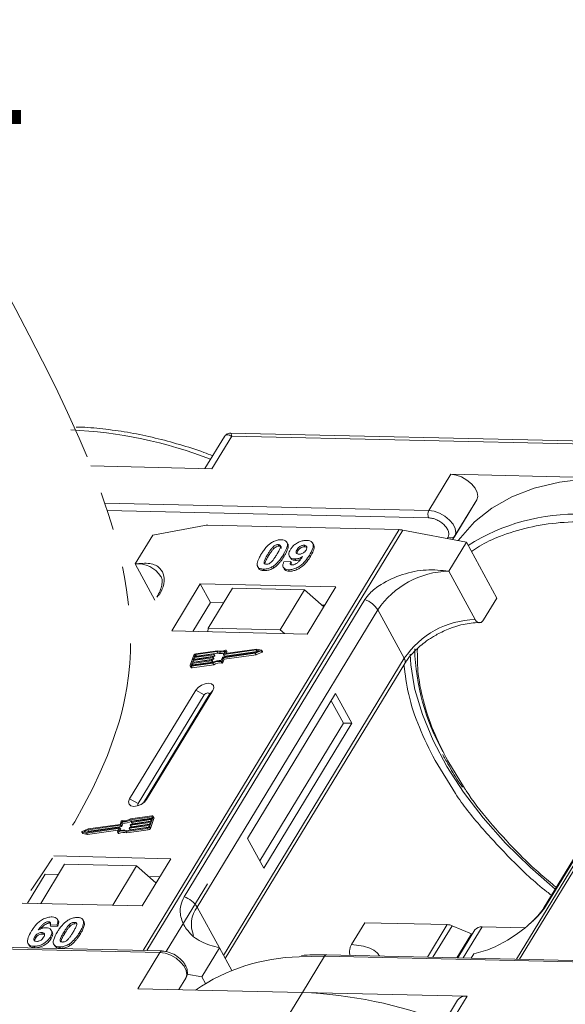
# Model space of a CAD drawing. Header units: millimetres. Extents: x -855 to 619, y 109 to 1142.
# Tile 68 of 74: x 320 to 366, y 920 to 1003. Entities that reach past the tile are written whole.
import ezdxf

# ---------------------------------------------------------------- set-up
doc = ezdxf.new("R2010")
doc.units = ezdxf.units.MM
doc.linetypes.add('PHANTOM2', pattern=[31.75, 15.875, -3.175, 3.175, -3.175, 3.175, -3.175])
doc.styles.get("Standard").update_dxf_attribs({"font": '仿宋_GB2312.ttf', "width": 0.8})

msp = doc.modelspace()

# ---------------------------------------------------------------- linework, layer by layer
at = {"color": 7, "linetype": 'Continuous', "lineweight": 15}
for p, q in [((337.455, 967.841), (335.806, 965.13)), ((336.401, 965.116), (338.081, 967.878)), ((372.521, 967.346), (337.984, 968.138)), ((338.081, 967.878), (372.264, 967.094)), ((326.147, 965.352), (336.401, 965.116)), ((356.64, 964.652), (354.773, 961.583)), ((370.584, 964.332), (356.64, 964.652)), ((354.773, 961.583), (327.315, 962.213)), ((358.833, 962.476), (356.791, 959.118)), ((356.966, 959.407), (358.833, 962.476)), ((327.525, 961.586), (354.758, 960.961)), ((331.376, 959.505), (335.753, 960.311)), ((336.039, 960.332), (352.256, 959.96)), ((331.376, 959.505), (329.882, 957.05)), ((352.256, 959.96), (330.559, 924.303)), ((330.892, 924.295), (352.572, 959.925)), ((352.572, 959.925), (357.953, 958.896)), ((356.403, 959.329), (356.329, 959.206)), ((356.79, 959.118), (356.966, 959.407)), ((362.469, 923.571), (384.166, 959.228)), ((341.543, 958.458), (341.612, 958.332)), ((342.015, 958.692), (342.084, 958.566)), ((342.813, 958.762), (342.744, 958.888)), ((344.269, 958.516), (344.2, 958.642)), ((345, 958.697), (344.931, 958.823)), ((356.459, 956.44), (357.953, 958.896)), ((357.953, 958.896), (360.54, 954.168)), ((383.88, 959.207), (362.2, 923.577)), ((341.121, 957.867), (341.19, 957.741)), ((342.513, 957.706), (342.444, 957.832)), ((342.961, 957.703), (343.03, 957.577)), ((343.615, 958.283), (343.684, 958.156)), ((344.736, 957.676), (344.667, 957.803)), ((329.882, 957.05), (331.564, 953.975)), ((340.326, 956.751), (340.395, 956.625)), ((341.558, 956.849), (341.627, 956.723)), ((342.45, 956.758), (342.519, 956.632)), ((342.485, 957.224), (343.069, 957.263)), ((343.069, 957.263), (343.138, 957.137)), ((343.426, 957.478), (343.495, 957.352)), ((340.751, 956.614), (340.82, 956.488)), ((342.884, 956.565), (342.953, 956.439)), ((358.701, 952.343), (356.459, 956.44)), ((335.413, 955.368), (332.985, 951.378)), ((346.906, 955.104), (335.413, 955.368)), ((335.413, 955.368), (336.275, 953.792)), ((344.478, 951.114), (346.906, 955.104)), ((338.135, 954.994), (336.081, 951.618)), ((344.241, 954.854), (338.135, 954.994)), ((342.187, 951.478), (344.241, 954.854)), ((344.241, 954.854), (345.885, 953.427)), ((349.347, 954.032), (334.034, 928.867)), ((336.275, 953.792), (334.781, 951.337)), ((337.388, 953.766), (336.275, 953.792)), ((345.972, 953.569), (345.714, 953.575)), ((359.42, 952.326), (360.54, 954.168)), ((335.142, 927.989), (350.455, 953.155)), ((352.696, 949.058), (350.455, 953.155)), ((379.855, 953.141), (364.542, 927.975)), ((364.756, 928.162), (380.069, 953.327)), ((332.985, 951.378), (344.478, 951.114)), ((336.081, 951.618), (336.058, 951.307)), ((342.187, 951.478), (336.081, 951.618)), ((342.555, 951.158), (342.187, 951.478)), ((334.868, 949.32), (334.562, 948.469)), ((336.543, 949.356), (334.883, 949.12)), ((334.908, 949.191), (336.568, 949.427)), ((334.959, 949.333), (334.908, 949.191)), ((334.952, 948.994), (336.612, 949.23)), ((335.027, 949.208), (334.959, 949.333)), ((336.806, 949.629), (335.018, 949.375)), ((335.018, 949.375), (335.087, 949.249)), ((336.86, 949.704), (335.043, 949.446)), ((335.087, 949.249), (336.875, 949.503)), ((336.612, 949.23), (336.543, 949.356)), ((336.585, 949.412), (336.572, 949.377)), ((336.641, 949.251), (336.572, 949.377)), ((336.654, 949.295), (336.585, 949.422)), ((336.654, 949.286), (336.585, 949.412)), ((336.641, 949.251), (336.654, 949.286)), ((336.875, 949.503), (336.806, 949.629)), ((337.319, 949.163), (340.078, 949.555)), ((337.362, 949.102), (340.071, 949.487)), ((337.379, 949.39), (337.477, 949.665)), ((337.379, 949.381), (337.448, 949.255)), ((340.155, 949.768), (337.395, 949.376)), ((337.464, 949.25), (337.395, 949.376)), ((337.431, 948.976), (340.14, 949.361)), ((337.464, 949.25), (340.224, 949.642)), ((337.496, 949.474), (337.588, 949.731)), ((337.504, 949.46), (337.496, 949.474)), ((340.199, 949.841), (337.512, 949.46)), ((337.656, 949.623), (337.587, 949.749)), ((337.588, 949.731), (337.657, 949.605)), ((337.61, 949.474), (337.657, 949.605)), ((340.071, 949.487), (340.563, 949.694)), ((340.14, 949.361), (340.071, 949.487)), ((340.078, 949.555), (340.44, 949.707)), ((340.14, 949.361), (340.632, 949.568)), ((340.44, 949.707), (340.155, 949.768)), ((340.224, 949.642), (340.155, 949.768)), ((340.587, 949.759), (340.199, 949.841)), ((340.224, 949.642), (340.264, 949.633)), ((340.563, 949.694), (340.632, 949.568)), ((340.671, 949.623), (340.602, 949.749)), ((334.563, 948.414), (334.632, 948.288)), ((334.704, 948.624), (334.653, 948.482)), ((334.653, 948.482), (334.669, 948.453)), ((334.661, 948.382), (336.477, 948.64)), ((334.73, 948.256), (334.661, 948.382)), ((334.686, 948.453), (336.474, 948.707)), ((336.365, 948.859), (334.704, 948.624)), ((334.773, 948.498), (334.704, 948.624)), ((334.73, 948.695), (336.39, 948.93)), ((334.794, 948.872), (334.73, 948.695)), ((334.73, 948.256), (336.546, 948.514)), ((334.761, 948.463), (334.773, 948.498)), ((334.773, 948.498), (336.434, 948.733)), ((336.454, 949.108), (334.794, 948.872)), ((334.863, 948.746), (334.794, 948.872)), ((334.819, 948.943), (336.479, 949.179)), ((334.883, 949.12), (334.819, 948.943)), ((334.85, 948.712), (334.863, 948.746)), ((334.863, 948.746), (336.523, 948.982)), ((334.952, 948.994), (334.883, 949.12)), ((334.939, 948.96), (334.952, 948.994)), ((336.434, 948.733), (336.365, 948.859)), ((336.407, 948.916), (336.394, 948.88)), ((336.463, 948.754), (336.394, 948.88)), ((336.475, 948.799), (336.406, 948.925)), ((336.407, 948.916), (336.476, 948.79)), ((336.523, 948.982), (336.454, 949.108)), ((336.463, 948.754), (336.476, 948.79)), ((336.546, 948.514), (336.477, 948.64)), ((336.496, 949.164), (336.483, 949.129)), ((336.552, 949.003), (336.483, 949.129)), ((336.565, 949.047), (336.496, 949.173)), ((336.565, 949.038), (336.496, 949.164)), ((336.552, 949.003), (336.565, 949.038)), ((337.186, 948.786), (337.255, 948.66)), ((337.191, 948.868), (337.29, 949.142)), ((337.263, 948.828), (337.362, 949.102)), ((337.332, 948.702), (337.263, 948.828)), ((337.332, 948.702), (337.431, 948.976)), ((337.431, 948.976), (337.362, 949.102)), ((352.696, 949.058), (337.383, 923.892)), ((337.526, 923.631), (352.73, 948.617)), ((335.026, 946.352), (329.423, 937.145)), ((335.746, 945.962), (330.144, 936.755)), ((330.604, 936.828), (336.156, 945.953)), ((330.86, 937.112), (336.462, 946.319)), ((335.026, 946.352), (335.746, 945.962)), ((336.462, 946.319), (336.156, 945.953)), ((346.878, 946.08), (339.408, 933.804)), ((348.257, 943.558), (346.878, 946.08)), ((347.539, 943.575), (346.504, 945.466)), ((340.443, 931.913), (347.539, 943.575)), ((340.788, 931.282), (348.257, 943.558)), ((348.257, 943.558), (347.539, 943.575)), ((355.301, 940.407), (357.029, 937.619)), ((357.801, 938.073), (356.379, 940.382)), ((330.144, 936.755), (329.423, 937.145)), ((330.86, 937.112), (330.671, 936.887)), ((328.714, 935.266), (328.615, 934.992)), ((328.786, 935.226), (328.688, 934.951)), ((328.757, 934.825), (328.855, 935.1)), ((328.855, 935.1), (328.786, 935.226)), ((331.158, 935.151), (329.498, 934.915)), ((331.316, 935.712), (329.5, 935.454)), ((331.291, 935.641), (329.503, 935.387)), ((329.572, 935.261), (329.503, 935.387)), ((329.523, 934.986), (331.184, 935.222)), ((329.571, 935.178), (329.583, 935.213)), ((329.571, 935.169), (329.64, 935.043)), ((329.572, 935.261), (331.285, 935.504)), ((331.247, 935.399), (329.587, 935.163)), ((329.656, 935.037), (329.587, 935.163)), ((329.613, 935.234), (331.273, 935.47)), ((329.656, 935.037), (331.196, 935.256)), ((331.095, 934.974), (331.158, 935.151)), ((331.11, 934.774), (331.415, 935.625)), ((331.179, 934.648), (331.484, 935.499)), ((331.184, 935.222), (331.247, 935.399)), ((331.273, 935.47), (331.324, 935.612)), ((331.317, 935.593), (331.291, 935.641)), ((331.483, 935.554), (331.414, 935.68)), ((331.415, 935.625), (331.484, 935.499)), ((325.375, 934.345), (325.444, 934.219)), ((325.391, 934.335), (325.778, 934.252)), ((325.46, 934.208), (325.391, 934.335)), ((325.906, 934.607), (325.414, 934.4)), ((325.46, 934.208), (325.847, 934.126)), ((325.899, 934.539), (325.537, 934.386)), ((325.537, 934.386), (325.823, 934.326)), ((325.778, 934.252), (328.465, 934.634)), ((325.847, 934.126), (325.778, 934.252)), ((325.782, 934.334), (325.968, 934.413)), ((325.823, 934.326), (328.582, 934.718)), ((325.847, 934.126), (328.436, 934.494)), ((328.658, 934.931), (325.899, 934.539)), ((325.968, 934.413), (325.899, 934.539)), ((328.615, 934.992), (325.906, 934.607)), ((325.968, 934.413), (328.727, 934.804)), ((328.481, 934.619), (328.389, 934.363)), ((328.39, 934.344), (328.459, 934.218)), ((328.512, 934.214), (328.443, 934.34)), ((328.478, 934.61), (328.465, 934.634)), ((328.599, 934.703), (328.5, 934.429)), ((328.667, 934.586), (328.598, 934.712)), ((328.668, 934.577), (328.599, 934.703)), ((328.63, 934.472), (328.668, 934.577)), ((328.727, 934.804), (328.658, 934.931)), ((328.757, 934.825), (328.688, 934.951)), ((329.118, 934.39), (330.934, 934.648)), ((329.187, 934.264), (329.118, 934.39)), ((329.172, 934.465), (330.96, 934.719)), ((329.187, 934.264), (331.003, 934.522)), ((329.392, 934.681), (329.405, 934.717)), ((329.392, 934.672), (329.461, 934.546)), ((331.069, 934.903), (329.409, 934.667)), ((329.478, 934.541), (329.409, 934.667)), ((329.434, 934.738), (331.095, 934.974)), ((329.478, 934.541), (331.018, 934.759)), ((329.481, 934.93), (329.494, 934.965)), ((329.482, 934.92), (329.551, 934.794)), ((329.567, 934.789), (329.498, 934.915)), ((329.567, 934.789), (331.107, 935.008)), ((330.934, 934.648), (331.003, 934.522)), ((331.018, 934.761), (331.069, 934.903)), ((331.179, 934.648), (331.11, 934.774)), ((339.408, 933.804), (340.788, 931.282)), ((332.9, 932.086), (323, 932.314)), ((330.473, 928.097), (332.9, 932.086)), ((323.906, 931.608), (321.889, 928.294)), ((323.906, 931.608), (330.011, 931.468)), ((327.994, 928.154), (330.011, 931.468)), ((330.011, 931.468), (331.656, 930.041)), ((322.27, 930.774), (320.776, 928.319)), ((323.383, 930.749), (322.27, 930.774)), ((331.966, 930.552), (331.043, 930.573)), ((336.014, 929.96), (332.522, 924.221)), ((320.324, 928.33), (330.473, 928.097)), ((335.142, 927.989), (337.038, 924.523)), ((322.544, 926.744), (322.613, 926.617)), ((323.367, 926.832), (323.298, 926.958)), ((324.748, 926.693), (324.817, 926.567)), ((325.428, 926.954), (325.422, 926.965)), ((325.501, 926.835), (325.57, 926.709)), ((323.262, 926.492), (322.678, 926.453)), ((322.678, 926.453), (322.747, 926.327)), ((322.747, 926.327), (323.331, 926.366)), ((322.857, 925.885), (322.788, 926.011)), ((323.262, 926.492), (323.331, 926.366)), ((323.853, 925.867), (323.922, 925.741)), ((324.345, 926.333), (324.276, 926.459)), ((348.224, 924.821), (349.344, 926.663)), ((349.344, 926.663), (356.328, 926.502)), ((356.328, 926.502), (354.654, 923.75)), ((356.747, 926.404), (355.126, 923.739)), ((356.747, 926.404), (358.378, 925.708)), ((358.68, 926.05), (357.244, 923.691)), ((357.69, 923.68), (359.29, 926.31)), ((362.866, 926.228), (359.29, 926.31)), ((321.381, 925.487), (321.45, 925.361)), ((321.979, 925.831), (322.048, 925.705)), ((322.7, 925.445), (322.769, 925.319)), ((325.179, 925.836), (325.248, 925.71)), ((357.151, 923.693), (358.378, 925.708)), ((358.422, 925.627), (358.378, 925.708)), ((317.581, 924.472), (331.99, 924.141)), ((332.173, 924.266), (317.672, 924.599)), ((320.815, 924.895), (320.884, 924.769)), ((321.309, 924.665), (321.378, 924.539)), ((323.003, 924.829), (323.072, 924.703)), ((323.484, 924.615), (323.553, 924.489)), ((324.29, 924.85), (324.359, 924.724)), ((337.038, 924.523), (335.544, 922.068)), ((337.038, 924.523), (338.081, 922.618)), ((331.99, 924.141), (330.123, 921.072)), ((343.774, 923.783), (345.934, 923.821)), ((344.066, 920.752), (345.934, 923.821)), ((345.934, 923.821), (380.117, 923.037)), ((380.299, 923.162), (346.116, 923.946)), ((358.366, 923.665), (358.587, 924.028)), ((334.183, 921.966), (333.591, 920.993)), ((333.591, 920.993), (334.183, 921.966)), ((334.282, 922.309), (335.544, 922.068)), ((335.544, 922.068), (335.844, 921.521)), ((330.123, 921.072), (344.066, 920.752)), ((344.066, 920.752), (342.385, 917.99)), ((358.01, 920.432), (344.066, 920.752)), ((357.196, 920.086), (355.328, 917.016)), ((356.329, 917.67), (358.01, 920.432))]:
    msp.add_line(p, q, dxfattribs=at)
at = {"color": 7, "linetype": 'Continuous', "lineweight": 15, "flags": 128}
for points in [[(358.833, 962.476), (358.922, 962.768), (358.873, 963.113), (358.692, 963.482), (358.393, 963.843), (358.003, 964.165), (357.554, 964.421), (357.087, 964.588), (356.64, 964.652)], [(370.584, 964.332), (368.132, 964.274), (365.833, 963.985), (363.713, 963.469), (361.795, 962.731), (360.1, 961.779), (358.646, 960.623), (357.45, 959.277), (357.27, 959.026)], [(356.966, 959.407), (357.055, 959.699), (357.006, 960.044), (356.824, 960.413), (356.526, 960.774), (356.135, 961.096), (355.687, 961.352), (355.219, 961.519), (354.773, 961.583)], [(336.568, 949.427), (336.573, 949.427), (336.577, 949.427), (336.58, 949.426), (336.583, 949.424), (336.585, 949.422), (336.586, 949.419), (336.586, 949.416), (336.585, 949.412)], [(337.395, 949.376), (337.391, 949.376), (337.387, 949.376), (337.384, 949.377), (337.381, 949.379), (337.379, 949.381), (337.378, 949.384), (337.378, 949.387), (337.379, 949.39)], [(337.512, 949.46), (337.508, 949.46), (337.504, 949.46), (337.501, 949.461), (337.498, 949.463), (337.496, 949.465), (337.495, 949.468), (337.495, 949.471), (337.496, 949.474)], [(337.534, 949.754), (337.546, 949.758), (337.558, 949.76), (337.568, 949.76), (337.577, 949.758), (337.584, 949.754), (337.588, 949.747), (337.59, 949.74), (337.588, 949.731)], [(340.587, 949.759), (340.596, 949.755), (340.602, 949.749), (340.604, 949.74), (340.603, 949.73), (340.597, 949.72), (340.588, 949.71), (340.576, 949.701), (340.563, 949.694)], [(340.632, 949.568), (340.645, 949.575), (340.657, 949.584), (340.666, 949.594), (340.672, 949.604), (340.673, 949.614), (340.671, 949.623)], [(353.494, 946.906), (353.251, 948.499), (353.187, 949.421)], [(334.661, 948.382), (334.635, 948.38), (334.611, 948.383), (334.591, 948.389), (334.575, 948.399), (334.564, 948.413), (334.558, 948.43), (334.557, 948.448), (334.562, 948.469)], [(334.653, 948.482), (334.652, 948.475), (334.652, 948.469), (334.654, 948.463), (334.658, 948.459), (334.663, 948.455), (334.67, 948.453), (334.678, 948.452), (334.686, 948.453)], [(336.39, 948.93), (336.394, 948.931), (336.398, 948.93), (336.402, 948.929), (336.404, 948.927), (336.406, 948.925), (336.407, 948.922), (336.407, 948.919), (336.407, 948.916)], [(336.479, 949.179), (336.484, 949.179), (336.488, 949.178), (336.491, 949.177), (336.494, 949.176), (336.496, 949.173), (336.497, 949.171), (336.497, 949.167), (336.496, 949.164)], [(336.462, 946.319), (336.551, 946.555), (336.516, 946.758), (336.364, 946.896), (336.117, 946.949), (335.814, 946.909), (335.5, 946.781), (335.223, 946.586), (335.026, 946.352)], [(365.473, 929.506), (363.347, 931.357), (361.265, 933.41), (359.383, 935.535), (357.723, 937.709), (356.3, 939.908), (355.131, 942.11), (354.227, 944.291), (353.598, 946.428), (353.494, 946.906)], [(336.156, 945.953), (336.181, 946.02), (336.171, 946.078), (336.128, 946.117), (336.057, 946.132), (335.971, 946.121), (335.881, 946.084), (335.803, 946.029), (335.746, 945.962)], [(329.423, 937.145), (329.335, 936.909), (329.37, 936.706), (329.522, 936.568), (329.768, 936.515), (330.072, 936.555), (330.386, 936.683), (330.662, 936.879), (330.86, 937.112)], [(330.144, 936.755), (330.119, 936.688), (330.129, 936.63), (330.172, 936.591), (330.177, 936.589)], [(329.587, 935.163), (329.583, 935.163), (329.579, 935.163), (329.575, 935.165), (329.573, 935.166), (329.571, 935.169), (329.57, 935.171), (329.57, 935.174), (329.571, 935.178)], [(331.324, 935.612), (331.325, 935.619), (331.325, 935.625), (331.323, 935.63), (331.319, 935.635), (331.314, 935.638), (331.307, 935.641), (331.299, 935.641), (331.291, 935.641)], [(331.316, 935.712), (331.342, 935.714), (331.366, 935.711), (331.386, 935.705), (331.402, 935.694), (331.414, 935.681), (331.42, 935.664), (331.42, 935.645), (331.415, 935.625)], [(325.391, 934.335), (325.381, 934.338), (325.375, 934.345), (325.373, 934.353), (325.374, 934.363), (325.38, 934.374), (325.389, 934.384), (325.401, 934.393), (325.414, 934.4)], [(328.443, 934.34), (328.431, 934.336), (328.42, 934.333), (328.409, 934.333), (328.4, 934.336), (328.393, 934.34), (328.389, 934.346), (328.388, 934.354), (328.389, 934.363)], [(328.459, 934.218), (328.462, 934.214), (328.469, 934.21), (328.478, 934.207), (328.489, 934.207), (328.5, 934.21), (328.512, 934.214)], [(328.465, 934.634), (328.469, 934.634), (328.473, 934.634), (328.477, 934.633), (328.479, 934.631), (328.481, 934.629), (328.482, 934.626), (328.482, 934.623), (328.481, 934.619)], [(328.582, 934.718), (328.586, 934.718), (328.59, 934.718), (328.594, 934.717), (328.596, 934.715), (328.598, 934.713), (328.599, 934.71), (328.599, 934.707), (328.599, 934.703)], [(329.409, 934.667), (329.404, 934.667), (329.401, 934.667), (329.397, 934.668), (329.394, 934.67), (329.393, 934.672), (329.392, 934.675), (329.391, 934.678), (329.392, 934.681)], [(329.498, 934.915), (329.494, 934.915), (329.49, 934.915), (329.486, 934.916), (329.484, 934.918), (329.482, 934.92), (329.481, 934.923), (329.481, 934.926), (329.481, 934.93)], [(331.99, 924.141), (332.437, 924.077), (332.904, 923.91), (333.353, 923.655), (333.743, 923.332), (334.042, 922.971), (334.223, 922.602), (334.272, 922.257), (334.183, 921.966)]]:
    msp.add_lwpolyline(points, dxfattribs=at)
at = {"color": 7, "linetype": 'Continuous', "lineweight": 15}
for centre, radius, start, end in [((322.742, 930.841), 37.606, 68.8867, 87.41637), ((355.366, 961.258), 0.676, 151.28833, 206.07738), ((367.281, 944.092), 17.186, 88.17299, 122.27686), ((335.999, 958.929), 1.404, 88.36437, 100.07486), ((352.204, 958.037), 1.923, 78.95956, 88.45106), ((356.645, 959.655), 0.406, 233.49916, 322.32593), ((330.122, 954.743), 2.32, 32.72807, 95.94494), ((356.627, 949.003), 7.439, 91.29253, 146.07318), ((332.141, 953.988), 0.486, 114.04723, 148.03545), ((348.705, 952.083), 2.052, 31.49474, 71.76502), ((358.869, 944.906), 7.439, 91.29253, 146.07318), ((335.073, 949.219), 0.229, 97.42066, 153.85265), ((335.028, 949.299), 0.0762, 97.42066, 153.85265), ((335.097, 949.173), 0.0769, 97.57631, 152.44031), ((336.538, 949.394), 0.0381, 277.42066, 333.85265), ((336.607, 949.268), 0.0381, 277.42066, 333.85265), ((336.644, 949.291), 0.011, 336.9348, 26.00024), ((337.097, 950.488), 0.907, 251.29271, 294.8085), ((337.142, 950.473), 0.819, 249.85489, 298.61454), ((337.156, 950.305), 0.85, 250.64873, 287.80174), ((337.46, 949.264), 0.0149, 216.6597, 287.11154), ((337.637, 949.614), 0.0214, 336.12463, 26.81041), ((372.398, 950.336), 18.828, 181.47296, 209.27046), ((336.36, 948.897), 0.0381, 277.42066, 333.85265), ((336.429, 948.771), 0.0381, 277.42066, 333.85265), ((336.449, 949.145), 0.0381, 277.42066, 333.85265), ((337.077, 947.7), 1.173, 84.44241, 120.93013), ((336.465, 948.794), 0.011, 336.9348, 26.00024), ((337.02, 947.803), 0.998, 80.39857, 122.94909), ((336.518, 949.019), 0.0381, 277.42066, 333.85265), ((337.089, 947.677), 0.998, 80.39857, 122.94909), ((336.555, 949.042), 0.011, 336.9348, 26.00024), ((337.197, 948.859), 0.0736, 261.76287, 334.64704), ((337.266, 948.733), 0.0736, 261.76287, 334.64704), ((337.324, 949.125), 0.0381, 97.42066, 153.85265), ((352.355, 948.81), 0.422, 332.73921, 35.93869), ((334.704, 948.341), 0.0892, 216.6597, 287.11154), ((328.78, 935.235), 0.0736, 81.76287, 154.64704), ((328.9, 936.393), 1.173, 264.44241, 300.93013), ((328.957, 936.291), 0.998, 260.39857, 302.94909), ((328.969, 936.267), 1.173, 264.44241, 300.93013), ((329.618, 935.197), 0.0381, 97.42066, 153.85265), ((329.652, 935.051), 0.0149, 216.6597, 287.11154), ((331.424, 935.525), 0.0661, 336.9348, 26.00024), ((325.462, 934.23), 0.0212, 210.21858, 262.82259), ((328.836, 933.621), 0.819, 69.85489, 118.61454), ((328.881, 933.606), 0.907, 71.29271, 114.8085), ((328.905, 933.495), 0.819, 69.85489, 118.61454), ((328.654, 934.968), 0.0381, 277.42066, 333.85265), ((328.657, 934.581), 0.011, 336.9348, 26.00024), ((328.723, 934.842), 0.0381, 277.42066, 333.85265), ((329.439, 934.7), 0.0381, 97.42066, 153.85265), ((329.473, 934.555), 0.0149, 216.6597, 287.11154), ((329.528, 934.948), 0.0381, 97.42066, 153.85265), ((329.563, 934.803), 0.0149, 216.6597, 287.11154), ((330.905, 934.874), 0.229, 277.42066, 333.85265), ((330.95, 934.794), 0.0762, 277.42066, 333.85265), ((330.974, 934.748), 0.229, 277.42066, 333.85265), ((333.392, 926.917), 2.052, 31.49474, 71.76502), ((337.087, 926.526), 2.434, 143.05874, 202.97399), ((364.954, 927.718), 0.486, 114.04363, 148.18037), ((356.278, 925.349), 1.154, 66.05067, 87.52203), ((359.21, 925.651), 0.664, 83.06528, 142.98998), ((332.182, 924.056), 0.21, 92.05976, 156.00278), ((344.242, 907.318), 16.472, 91.62872, 124.08314), ((346.133, 923.725), 0.221, 94.37574, 154.30043), ((342.489, 882.896), 37.889, 68.97091, 87.61491), ((357.894, 919.575), 0.865, 82.29579, 143.75946)]:
    msp.add_arc(centre, radius, start, end, dxfattribs=at)
at = {"color": 3, "linetype": 'PHANTOM2', "lineweight": 9, "ltscale": 1.030123}
msp.add_spline([(318.611, 980.796), (329.184, 946.558), (305.52, 901.748), (316.092, 867.51)], degree=3, dxfattribs=at)
at = {"color": 7, "linetype": 'Continuous', "lineweight": 15}
for points, knots in [([(336.469, 966.22), (336.214, 966.318), (335.28, 966.675), (333.646, 967.187), (331.569, 967.746), (329.477, 968.184), (327.402, 968.483), (325.865, 968.636), (325.05, 968.641), (324.892, 968.642)], [0, 0, 0, 0, 0.0642572, 0.235538, 0.4114542, 0.5906981, 0.772379, 0.9558843, 1, 1, 1, 1]), ([(338.081, 967.878), (337.942, 967.935), (337.725, 968.022), (337.53, 967.955), (337.459, 967.841), (337.427, 967.79)], [0, 0, 0, 0, 0.4984129, 0.772928, 1, 1, 1, 1]), ([(337.982, 968.138), (337.918, 968.135), (337.808, 968.128), (337.624, 968.043), (337.54, 967.947), (337.495, 967.894)], [0, 0, 0, 0, 0.389383, 0.666862, 1, 1, 1, 1]), ([(337.983, 968.132), (337.983, 968.134), (337.982, 968.158), (338.005, 968.075), (338.056, 967.944), (338.081, 967.878)], [0, 0, 0, 0, 0.044603, 0.521109, 1, 1, 1, 1]), ([(354.758, 960.961), (354.866, 960.951), (355.086, 960.93), (355.447, 960.798), (355.79, 960.603), (356.084, 960.359), (356.311, 960.086), (356.45, 959.804), (356.491, 959.536), (356.432, 959.397), (356.403, 959.329)], [0, 0, 0, 0, 0.12225, 0.25, 0.37775, 0.5, 0.62225, 0.75, 0.87775, 1, 1, 1, 1]), ([(358.391, 958.096), (358.614, 958.254), (359.323, 958.759), (360.911, 959.482), (363.167, 960.188), (365.831, 960.617), (367.755, 960.633), (368.702, 960.641)], [0, 0, 0, 0, 0.088375, 0.281114, 0.527622, 0.767417, 1, 1, 1, 1]), ([(340.569, 957.88), (340.62, 957.962), (340.737, 958.148), (340.986, 958.472), (341.245, 958.729), (341.436, 958.853), (341.457, 958.867)], [0, 0, 0, 0, 0.236731, 0.537555, 0.949668, 1, 1, 1, 1]), ([(341.121, 957.867), (341.146, 957.908), (341.197, 957.99), (341.269, 958.101), (341.336, 958.2), (341.399, 958.286), (341.465, 958.373), (341.517, 958.43), (341.543, 958.458)], [0, 0, 0, 0, 0.205942, 0.411959, 0.558149, 0.704502, 0.851801, 1, 1, 1, 1]), ([(341.457, 958.867), (341.508, 958.897), (341.611, 958.958), (341.775, 959.026), (341.942, 959.074), (342.077, 959.094), (342.185, 959.101), (342.237, 959.101), (342.264, 959.101)], [0, 0, 0, 0, 0.193776, 0.3936, 0.587864, 0.788908, 0.894169, 1, 1, 1, 1]), ([(341.543, 958.458), (341.586, 958.5), (341.655, 958.568), (341.78, 958.644), (341.893, 958.683), (341.971, 958.691), (342.01, 958.692), (342.015, 958.692)], [0, 0, 0, 0, 0.334804, 0.542561, 0.750382, 0.970721, 1, 1, 1, 1]), ([(341.612, 958.332), (341.655, 958.374), (341.724, 958.442), (341.849, 958.518), (341.962, 958.557), (342.04, 958.565), (342.079, 958.566), (342.084, 958.566)], [0, 0, 0, 0, 0.334804, 0.542561, 0.750382, 0.970721, 1, 1, 1, 1]), ([(342.015, 958.692), (342.054, 958.687), (342.124, 958.68), (342.19, 958.631), (342.215, 958.538), (342.182, 958.368), (342.06, 958.127), (341.95, 957.943), (341.895, 957.85)], [0, 0, 0, 0, 0.1046136, 0.1888141, 0.2735119, 0.444127, 0.7194809, 1, 1, 1, 1]), ([(342.084, 958.566), (342.123, 958.561), (342.193, 958.554), (342.258, 958.504), (342.281, 958.437), (342.269, 958.383), (342.263, 958.357)], [0, 0, 0, 0, 0.293658, 0.530016, 0.767769, 1, 1, 1, 1]), ([(342.264, 959.101), (342.357, 959.092), (342.545, 959.075), (342.724, 958.948), (342.809, 958.763), (342.766, 958.391), (342.581, 958.069), (342.444, 957.832)], [0, 0, 0, 0, 0.147566, 0.296688, 0.431278, 0.580404, 1, 1, 1, 1]), ([(342.513, 957.706), (342.562, 957.788), (342.712, 958.044), (342.856, 958.381), (342.879, 958.659), (342.818, 958.734), (342.801, 958.755)], [0, 0, 0, 0, 0.220552, 0.687786, 0.91457, 1, 1, 1, 1]), ([(343.048, 958.271), (343.103, 958.354), (343.215, 958.519), (343.477, 958.749), (343.789, 958.926), (344.128, 959.039), (344.332, 959.047), (344.438, 959.051)], [0, 0, 0, 0, 0.197927, 0.397728, 0.597413, 0.790584, 1, 1, 1, 1]), ([(343.615, 958.283), (343.65, 958.336), (343.706, 958.42), (343.827, 958.529), (343.945, 958.593), (344.076, 958.636), (344.156, 958.64), (344.2, 958.642)], [0, 0, 0, 0, 0.2913202, 0.4655393, 0.6416315, 0.798664, 1, 1, 1, 1]), ([(343.684, 958.156), (343.719, 958.21), (343.775, 958.294), (343.896, 958.403), (344.014, 958.467), (344.145, 958.51), (344.225, 958.514), (344.269, 958.516)], [0, 0, 0, 0, 0.29132, 0.465539, 0.641632, 0.798664, 1, 1, 1, 1]), ([(344.2, 958.642), (344.246, 958.636), (344.339, 958.625), (344.421, 958.55), (344.454, 958.451), (344.427, 958.338), (344.386, 958.264), (344.367, 958.23)], [0, 0, 0, 0, 0.207955, 0.420406, 0.62732, 0.827707, 1, 1, 1, 1]), ([(344.269, 958.516), (344.317, 958.512), (344.391, 958.505), (344.429, 958.467), (344.442, 958.453)], [0, 0, 0, 0, 0.652821, 1, 1, 1, 1]), ([(344.438, 959.051), (344.532, 959.042), (344.719, 959.025), (344.902, 958.895), (344.998, 958.703), (344.97, 958.37), (344.819, 958.057), (344.689, 957.839), (344.667, 957.803)], [0, 0, 0, 0, 0.148288, 0.2977445, 0.4437132, 0.6077915, 0.9347078, 1, 1, 1, 1]), ([(344.736, 957.676), (344.784, 957.758), (344.929, 958.006), (345.057, 958.339), (345.065, 958.603), (345.002, 958.676), (344.989, 958.69)], [0, 0, 0, 0, 0.227122, 0.68486, 0.934898, 1, 1, 1, 1]), ([(340.247, 956.882), (340.239, 956.916), (340.223, 956.984), (340.234, 957.131), (340.284, 957.322), (340.374, 957.529), (340.472, 957.716), (340.536, 957.826), (340.569, 957.88)], [0, 0, 0, 0, 0.1184406, 0.2393457, 0.4595932, 0.6849248, 0.8422399, 1, 1, 1, 1]), ([(341, 957.023), (340.954, 957.03), (340.88, 957.04), (340.82, 957.096), (340.802, 957.191), (340.838, 957.361), (340.963, 957.601), (341.068, 957.778), (341.121, 957.867)], [0, 0, 0, 0, 0.12537, 0.20229, 0.279179, 0.464758, 0.730582, 1, 1, 1, 1]), ([(340.893, 957.109), (340.897, 957.143), (340.911, 957.259), (341.036, 957.476), (341.138, 957.652), (341.19, 957.741)], [0, 0, 0, 0, 0.166989, 0.580698, 1, 1, 1, 1]), ([(341.19, 957.741), (341.215, 957.782), (341.266, 957.864), (341.338, 957.975), (341.405, 958.074), (341.468, 958.16), (341.534, 958.247), (341.586, 958.304), (341.612, 958.332)], [0, 0, 0, 0, 0.2059417, 0.4119594, 0.558149, 0.7045024, 0.8518015, 1, 1, 1, 1]), ([(341.895, 957.85), (341.87, 957.809), (341.819, 957.727), (341.747, 957.616), (341.68, 957.517), (341.616, 957.43), (341.55, 957.342), (341.498, 957.286), (341.472, 957.257)], [0, 0, 0, 0, 0.20527, 0.410616, 0.55715, 0.703844, 0.851471, 1, 1, 1, 1]), ([(342.444, 957.832), (342.393, 957.75), (342.276, 957.564), (342.031, 957.247), (341.775, 956.991), (341.585, 956.867), (341.558, 956.849)], [0, 0, 0, 0, 0.237281, 0.538591, 0.932677, 1, 1, 1, 1]), ([(341.627, 956.723), (341.675, 956.755), (341.773, 956.821), (341.936, 956.96), (342.108, 957.139), (342.269, 957.34), (342.403, 957.53), (342.477, 957.647), (342.513, 957.706)], [0, 0, 0, 0, 0.118595, 0.239509, 0.447458, 0.659935, 0.829685, 1, 1, 1, 1]), ([(344.667, 957.803), (344.616, 957.721), (344.459, 957.475), (344.187, 957.135), (343.797, 956.827), (343.435, 956.647), (343.118, 956.569), (342.946, 956.566), (342.884, 956.565)], [0, 0, 0, 0, 0.142337, 0.429127, 0.589943, 0.751205, 0.909895, 1, 1, 1, 1]), ([(343.426, 957.478), (343.333, 957.488), (343.147, 957.508), (342.976, 957.647), (342.898, 957.839), (342.931, 958.058), (343.012, 958.207), (343.048, 958.271)], [0, 0, 0, 0, 0.2101886, 0.4217733, 0.6236035, 0.8370344, 1, 1, 1, 1]), ([(342.953, 956.439), (343.053, 956.443), (343.256, 956.451), (343.591, 956.56), (343.92, 956.738), (344.298, 957.053), (344.551, 957.382), (344.699, 957.616), (344.736, 957.676)], [0, 0, 0, 0, 0.14324, 0.28761, 0.430449, 0.591135, 0.89544, 1, 1, 1, 1]), ([(343.041, 957.583), (343.055, 957.553), (343.097, 957.459), (343.258, 957.373), (343.425, 957.359), (343.495, 957.352)], [0, 0, 0, 0, 0.20752, 0.66568, 1, 1, 1, 1]), ([(343.204, 956.973), (343.245, 956.975), (343.326, 956.98), (343.472, 957.039), (343.637, 957.141), (343.851, 957.361), (343.981, 957.545), (344.07, 957.672)], [0, 0, 0, 0, 0.112015, 0.224355, 0.367768, 0.565827, 1, 1, 1, 1]), ([(344.07, 957.672), (344.019, 957.643), (343.915, 957.584), (343.776, 957.532), (343.666, 957.502), (343.584, 957.487), (343.504, 957.479), (343.452, 957.479), (343.426, 957.478)], [0, 0, 0, 0, 0.2434912, 0.4962659, 0.6182099, 0.7417038, 0.8701584, 1, 1, 1, 1]), ([(343.768, 957.886), (343.722, 957.89), (343.636, 957.899), (343.553, 957.959), (343.522, 958.042), (343.543, 958.154), (343.588, 958.234), (343.615, 958.283)], [0, 0, 0, 0, 0.213937, 0.398075, 0.583091, 0.751666, 1, 1, 1, 1]), ([(343.602, 957.935), (343.604, 957.961), (343.611, 958.031), (343.656, 958.108), (343.684, 958.156)], [0, 0, 0, 0, 0.366323, 1, 1, 1, 1]), ([(344.367, 958.23), (344.334, 958.181), (344.279, 958.1), (344.154, 957.997), (344.026, 957.932), (343.892, 957.889), (343.809, 957.887), (343.768, 957.886)], [0, 0, 0, 0, 0.267394, 0.447214, 0.627122, 0.813065, 1, 1, 1, 1]), ([(331.943, 954.432), (332.061, 954.666), (332.362, 955.266), (332.374, 956.061), (332.019, 956.766), (331.204, 957.181), (330.321, 957.094), (329.882, 957.05)], [0, 0, 0, 0, 0.125713, 0.321276, 0.524466, 0.763484, 1, 1, 1, 1]), ([(340.751, 956.614), (340.704, 956.617), (340.609, 956.622), (340.483, 956.652), (340.375, 956.703), (340.308, 956.766), (340.268, 956.828), (340.254, 956.864), (340.247, 956.882)], [0, 0, 0, 0, 0.192635, 0.388697, 0.582015, 0.783044, 0.890959, 1, 1, 1, 1]), ([(341.558, 956.849), (341.507, 956.819), (341.404, 956.757), (341.24, 956.689), (341.073, 956.641), (340.937, 956.621), (340.83, 956.614), (340.777, 956.614), (340.751, 956.614)], [0, 0, 0, 0, 0.193769, 0.393564, 0.587886, 0.789131, 0.894283, 1, 1, 1, 1]), ([(340.82, 956.488), (340.869, 956.489), (340.967, 956.489), (341.126, 956.512), (341.291, 956.557), (341.432, 956.614), (341.544, 956.672), (341.599, 956.706), (341.627, 956.723)], [0, 0, 0, 0, 0.193594, 0.390501, 0.584817, 0.78683, 0.892868, 1, 1, 1, 1]), ([(341.472, 957.257), (341.429, 957.215), (341.36, 957.147), (341.236, 957.072), (341.124, 957.033), (341.046, 957.024), (341.006, 957.024), (341, 957.023)], [0, 0, 0, 0, 0.333678, 0.540413, 0.747264, 0.961209, 1, 1, 1, 1]), ([(342.884, 956.565), (342.79, 956.574), (342.622, 956.591), (342.464, 956.708), (342.394, 956.883), (342.423, 957.068), (342.472, 957.191), (342.485, 957.224)], [0, 0, 0, 0, 0.242788, 0.438865, 0.634801, 0.900936, 1, 1, 1, 1]), ([(343.069, 957.263), (343.049, 957.214), (343.018, 957.138), (343.029, 957.048), (343.075, 956.999), (343.139, 956.977), (343.186, 956.974), (343.204, 956.973)], [0, 0, 0, 0, 0.344714, 0.529059, 0.714209, 0.892196, 1, 1, 1, 1]), ([(343.099, 956.996), (343.101, 957.022), (343.105, 957.067), (343.128, 957.116), (343.138, 957.137)], [0, 0, 0, 0, 0.569737, 1, 1, 1, 1]), ([(343.495, 957.352), (343.544, 957.353), (343.645, 957.356), (343.778, 957.385), (343.856, 957.412), (343.877, 957.42)], [0, 0, 0, 0, 0.409454, 0.83528, 1, 1, 1, 1]), ([(332.066, 955.994), (332.077, 955.979), (332.146, 955.886), (332.183, 955.682), (332.166, 955.277), (332.032, 954.796), (331.826, 954.425), (331.726, 954.244)], [0, 0, 0, 0, 0.054359, 0.333223, 0.559722, 0.78604, 1, 1, 1, 1]), ([(340.398, 956.628), (340.411, 956.614), (340.446, 956.575), (340.537, 956.532), (340.643, 956.503), (340.74, 956.492), (340.793, 956.489), (340.82, 956.488)], [0, 0, 0, 0, 0.143925, 0.415852, 0.697483, 0.848301, 1, 1, 1, 1]), ([(342.522, 956.635), (342.558, 956.587), (342.627, 956.495), (342.8, 956.448), (342.914, 956.441), (342.953, 956.439)], [0, 0, 0, 0, 0.415852, 0.802138, 1, 1, 1, 1]), ([(356.459, 956.44), (355.829, 956.509), (354.568, 956.645), (352.522, 956.221), (350.887, 955.472), (349.825, 954.685), (349.476, 954.209), (349.347, 954.032)], [0, 0, 0, 0, 0.249096, 0.498243, 0.745205, 0.90541, 1, 1, 1, 1]), ([(355.485, 951.092), (355.835, 951.268), (356.327, 951.514), (357.065, 951.773), (357.679, 951.943), (358.361, 952.053), (358.828, 952.094), (359.037, 952.075), (359.051, 952.074)], [0, 0, 0, 0, 0.2883909, 0.4047397, 0.5943224, 0.7855438, 0.9847734, 1, 1, 1, 1]), ([(359.42, 952.326), (359.374, 952.264), (359.282, 952.14), (359.111, 952.065), (358.939, 952.086), (358.797, 952.19), (358.728, 952.299), (358.701, 952.343)], [0, 0, 0, 0, 0.2146939, 0.4293877, 0.6440816, 0.8587754, 1, 1, 1, 1]), ([(352.746, 948.619), (352.794, 948.704), (352.965, 949.004), (353.372, 949.482), (353.899, 949.995), (354.454, 950.444), (354.981, 950.806), (355.35, 951.015), (355.485, 951.092)], [0, 0, 0, 0, 0.097286, 0.340622, 0.525469, 0.686972, 0.885597, 1, 1, 1, 1]), ([(356.379, 940.382), (355.95, 941.227), (355.078, 942.943), (354.245, 945.503), (353.798, 947.843), (353.799, 949.262), (353.8, 949.883)], [0, 0, 0, 0, 0.255322, 0.518562, 0.789217, 1, 1, 1, 1]), ([(352.663, 948.508), (352.771, 947.676), (352.993, 945.962), (353.881, 943.231), (354.829, 941.345), (355.301, 940.407)], [0, 0, 0, 0, 0.321295, 0.662487, 1, 1, 1, 1]), ([(355.957, 940.91), (355.986, 940.847), (356.08, 940.647), (356.204, 940.446), (356.288, 940.31)], [0, 0, 0, 0, 0.3174674, 1, 1, 1, 1]), ([(356.288, 940.31), (356.562, 939.813), (356.961, 939.088), (357.464, 938.371), (357.623, 938.145)], [0, 0, 0, 0, 0.685846, 1, 1, 1, 1]), ([(357.029, 937.619), (357.032, 937.614), (357.629, 936.649), (359.2, 934.73), (361.779, 931.944), (363.819, 930.01), (365.032, 929.087), (365.16, 928.99)], [0, 0, 0, 0, 0.001708, 0.316913, 0.637904, 0.961869, 1, 1, 1, 1]), ([(365.57, 929.664), (365.132, 930.024), (363.953, 930.992), (362.013, 932.858), (359.879, 935.229), (358.424, 937.051), (357.846, 937.997), (357.801, 938.073)], [0, 0, 0, 0, 0.139905, 0.376826, 0.679842, 0.974606, 1, 1, 1, 1]), ([(334.034, 928.867), (333.922, 928.62), (333.638, 927.99), (333.747, 926.973), (334.304, 925.898), (335.395, 924.979), (336.492, 924.674), (337.038, 924.523)], [0, 0, 0, 0, 0.125713, 0.321276, 0.524466, 0.763484, 1, 1, 1, 1]), ([(358.587, 924.028), (359.106, 924.165), (360.142, 924.44), (361.89, 925.41), (363.327, 926.519), (364.292, 927.484), (364.631, 927.978), (364.756, 928.162)], [0, 0, 0, 0, 0.249096, 0.498243, 0.745205, 0.90541, 1, 1, 1, 1]), ([(364.54, 927.974), (364.536, 927.968), (364.443, 927.784), (364.128, 927.382), (363.727, 926.924), (363.434, 926.668), (363.355, 926.6)], [0, 0, 0, 0, 0.014876, 0.423831, 0.846052, 1, 1, 1, 1]), ([(321.08, 925.914), (321.132, 925.996), (321.288, 926.242), (321.561, 926.582), (321.951, 926.889), (322.313, 927.069), (322.63, 927.148), (322.802, 927.15), (322.864, 927.151)], [0, 0, 0, 0, 0.142337, 0.429127, 0.589943, 0.751205, 0.909895, 1, 1, 1, 1]), ([(322.544, 926.744), (322.503, 926.741), (322.421, 926.736), (322.275, 926.677), (322.108, 926.574), (321.895, 926.354), (321.766, 926.17), (321.677, 926.044)], [0, 0, 0, 0, 0.112049, 0.22438, 0.370115, 0.570276, 1, 1, 1, 1]), ([(322.678, 926.453), (322.698, 926.501), (322.73, 926.576), (322.719, 926.666), (322.673, 926.718), (322.608, 926.74), (322.562, 926.742), (322.544, 926.744)], [0, 0, 0, 0, 0.33384, 0.524547, 0.716372, 0.891824, 1, 1, 1, 1]), ([(322.864, 927.151), (322.958, 927.142), (323.127, 927.126), (323.283, 927.008), (323.353, 926.834), (323.325, 926.65), (323.276, 926.527), (323.262, 926.492)], [0, 0, 0, 0, 0.2426908, 0.4390024, 0.635006, 0.8950587, 1, 1, 1, 1]), ([(323.303, 925.884), (323.355, 925.966), (323.472, 926.152), (323.721, 926.475), (323.979, 926.73), (324.169, 926.854), (324.19, 926.868)], [0, 0, 0, 0, 0.237381, 0.538918, 0.949082, 1, 1, 1, 1]), ([(323.331, 926.366), (323.359, 926.446), (323.413, 926.606), (323.42, 926.773), (323.367, 926.826), (323.363, 926.83)], [0, 0, 0, 0, 0.481785, 0.969308, 1, 1, 1, 1]), ([(324.19, 926.868), (324.241, 926.898), (324.344, 926.959), (324.508, 927.027), (324.675, 927.075), (324.81, 927.096), (324.917, 927.102), (324.97, 927.102), (324.997, 927.102)], [0, 0, 0, 0, 0.193776, 0.3936, 0.587864, 0.788908, 0.894169, 1, 1, 1, 1]), ([(324.276, 926.459), (324.319, 926.501), (324.388, 926.57), (324.513, 926.645), (324.626, 926.684), (324.704, 926.692), (324.743, 926.693), (324.748, 926.693)], [0, 0, 0, 0, 0.334804, 0.542561, 0.750382, 0.970721, 1, 1, 1, 1]), ([(324.748, 926.693), (324.787, 926.688), (324.856, 926.68), (324.92, 926.633), (324.947, 926.545), (324.917, 926.376), (324.796, 926.133), (324.683, 925.944), (324.627, 925.849)], [0, 0, 0, 0, 0.1056461, 0.1862213, 0.267042, 0.4315406, 0.7127076, 1, 1, 1, 1]), ([(324.997, 927.102), (325.044, 927.1), (325.139, 927.095), (325.265, 927.064), (325.373, 927.014), (325.44, 926.951), (325.48, 926.889), (325.494, 926.853), (325.501, 926.835)], [0, 0, 0, 0, 0.192627, 0.388684, 0.582013, 0.783201, 0.891038, 1, 1, 1, 1]), ([(325.501, 926.835), (325.509, 926.801), (325.525, 926.732), (325.514, 926.588), (325.468, 926.405), (325.38, 926.201), (325.283, 926.011), (325.214, 925.895), (325.179, 925.836)], [0, 0, 0, 0, 0.118432, 0.239329, 0.449434, 0.664178, 0.83182, 1, 1, 1, 1]), ([(325.248, 925.71), (325.296, 925.792), (325.404, 925.975), (325.54, 926.277), (325.608, 926.538), (325.577, 926.674), (325.57, 926.709)], [0, 0, 0, 0, 0.236775, 0.527928, 0.878334, 1, 1, 1, 1]), ([(325.57, 926.709), (325.558, 926.741), (325.54, 926.789), (325.5, 926.825), (325.487, 926.837)], [0, 0, 0, 0, 0.667997, 1, 1, 1, 1]), ([(321.309, 924.665), (321.216, 924.674), (321.029, 924.692), (320.846, 924.821), (320.75, 925.013), (320.778, 925.346), (320.929, 925.66), (321.059, 925.878), (321.08, 925.914)], [0, 0, 0, 0, 0.148269, 0.297647, 0.442421, 0.607851, 0.935658, 1, 1, 1, 1]), ([(321.677, 926.044), (321.729, 926.073), (321.833, 926.132), (321.972, 926.186), (322.082, 926.214), (322.163, 926.23), (322.244, 926.238), (322.296, 926.238), (322.322, 926.238)], [0, 0, 0, 0, 0.243654, 0.49576, 0.617892, 0.741503, 0.870025, 1, 1, 1, 1]), ([(321.923, 926.162), (321.923, 926.162), (321.979, 926.239), (322.083, 926.359), (322.26, 926.505), (322.411, 926.583), (322.533, 926.616), (322.59, 926.617), (322.613, 926.617)], [0, 0, 0, 0, 0.000071, 0.368569, 0.571075, 0.774891, 0.911654, 1, 1, 1, 1]), ([(322.322, 926.238), (322.414, 926.228), (322.601, 926.208), (322.77, 926.07), (322.849, 925.881), (322.818, 925.662), (322.737, 925.512), (322.7, 925.445)], [0, 0, 0, 0, 0.210216, 0.421975, 0.620016, 0.831037, 1, 1, 1, 1]), ([(322.613, 926.617), (322.652, 926.616), (322.695, 926.615), (322.72, 926.595), (322.722, 926.593)], [0, 0, 0, 0, 0.900108, 1, 1, 1, 1]), ([(322.769, 925.319), (322.812, 925.402), (322.899, 925.567), (322.919, 925.766), (322.863, 925.851), (322.846, 925.879)], [0, 0, 0, 0, 0.401791, 0.807526, 1, 1, 1, 1]), ([(323.484, 924.615), (323.39, 924.624), (323.203, 924.641), (323.023, 924.768), (322.933, 924.966), (322.994, 925.345), (323.177, 925.664), (323.303, 925.884)], [0, 0, 0, 0, 0.147528, 0.296569, 0.43214, 0.608737, 1, 1, 1, 1]), ([(323.733, 925.025), (323.687, 925.031), (323.613, 925.04), (323.552, 925.096), (323.535, 925.19), (323.569, 925.358), (323.694, 925.598), (323.8, 925.777), (323.853, 925.867)], [0, 0, 0, 0, 0.125351, 0.202197, 0.279182, 0.459742, 0.727968, 1, 1, 1, 1]), ([(323.853, 925.867), (323.878, 925.908), (323.929, 925.989), (324, 926.1), (324.068, 926.199), (324.131, 926.287), (324.198, 926.374), (324.25, 926.431), (324.276, 926.459)], [0, 0, 0, 0, 0.20527, 0.410616, 0.557148, 0.703844, 0.851475, 1, 1, 1, 1]), ([(323.922, 925.741), (323.947, 925.782), (323.998, 925.863), (324.069, 925.974), (324.137, 926.073), (324.2, 926.161), (324.267, 926.248), (324.319, 926.305), (324.345, 926.333)], [0, 0, 0, 0, 0.20527, 0.4106157, 0.5571475, 0.7038444, 0.8514751, 1, 1, 1, 1]), ([(324.345, 926.333), (324.388, 926.375), (324.457, 926.444), (324.582, 926.519), (324.695, 926.558), (324.773, 926.566), (324.812, 926.567), (324.817, 926.567)], [0, 0, 0, 0, 0.334804, 0.542561, 0.750382, 0.970721, 1, 1, 1, 1]), ([(321.547, 925.075), (321.501, 925.08), (321.408, 925.091), (321.326, 925.166), (321.294, 925.265), (321.32, 925.378), (321.361, 925.451), (321.381, 925.487)], [0, 0, 0, 0, 0.207905, 0.419981, 0.630626, 0.821735, 1, 1, 1, 1]), ([(322.7, 925.445), (322.644, 925.363), (322.532, 925.198), (322.271, 924.966), (321.954, 924.787), (321.614, 924.676), (321.411, 924.669), (321.309, 924.665)], [0, 0, 0, 0, 0.197831, 0.3973, 0.59891, 0.798741, 1, 1, 1, 1]), ([(321.395, 925.071), (321.385, 925.095), (321.362, 925.148), (321.39, 925.252), (321.43, 925.325), (321.45, 925.361)], [0, 0, 0, 0, 0.296139, 0.660307, 1, 1, 1, 1]), ([(321.378, 924.539), (321.479, 924.543), (321.68, 924.55), (322.01, 924.656), (322.321, 924.828), (322.59, 925.058), (322.709, 925.23), (322.769, 925.319)], [0, 0, 0, 0, 0.198208, 0.398397, 0.584963, 0.787074, 1, 1, 1, 1]), ([(321.381, 925.487), (321.415, 925.537), (321.471, 925.62), (321.6, 925.723), (321.729, 925.788), (321.861, 925.828), (321.941, 925.83), (321.979, 925.831)], [0, 0, 0, 0, 0.2767209, 0.4568705, 0.6370074, 0.8240683, 1, 1, 1, 1]), ([(321.45, 925.361), (321.484, 925.411), (321.54, 925.494), (321.669, 925.597), (321.798, 925.662), (321.93, 925.701), (322.01, 925.704), (322.048, 925.705)], [0, 0, 0, 0, 0.276721, 0.45687, 0.637007, 0.824068, 1, 1, 1, 1]), ([(322.133, 925.434), (322.098, 925.381), (322.042, 925.297), (321.922, 925.188), (321.803, 925.123), (321.672, 925.08), (321.591, 925.077), (321.547, 925.075)], [0, 0, 0, 0, 0.2886974, 0.4635526, 0.6399417, 0.8018084, 1, 1, 1, 1]), ([(321.979, 925.831), (322.026, 925.826), (322.112, 925.818), (322.192, 925.758), (322.227, 925.673), (322.203, 925.559), (322.157, 925.477), (322.133, 925.434)], [0, 0, 0, 0, 0.213757, 0.394944, 0.576585, 0.777311, 1, 1, 1, 1]), ([(322.048, 925.705), (322.097, 925.702), (322.165, 925.698), (322.203, 925.666), (322.214, 925.656)], [0, 0, 0, 0, 0.715718, 1, 1, 1, 1]), ([(323.624, 925.109), (323.628, 925.141), (323.642, 925.256), (323.766, 925.473), (323.87, 925.651), (323.922, 925.741)], [0, 0, 0, 0, 0.159501, 0.57679, 1, 1, 1, 1]), ([(324.205, 925.258), (324.162, 925.216), (324.093, 925.148), (323.969, 925.073), (323.857, 925.035), (323.779, 925.025), (323.739, 925.025), (323.733, 925.025)], [0, 0, 0, 0, 0.333678, 0.540413, 0.747264, 0.961209, 1, 1, 1, 1]), ([(324.627, 925.849), (324.601, 925.808), (324.551, 925.726), (324.479, 925.615), (324.412, 925.517), (324.349, 925.43), (324.282, 925.343), (324.231, 925.287), (324.205, 925.258)], [0, 0, 0, 0, 0.205942, 0.411959, 0.558149, 0.704502, 0.851801, 1, 1, 1, 1]), ([(325.179, 925.836), (325.128, 925.754), (325.011, 925.568), (324.766, 925.25), (324.509, 924.993), (324.318, 924.868), (324.29, 924.85)], [0, 0, 0, 0, 0.236629, 0.537361, 0.932986, 1, 1, 1, 1]), ([(324.359, 924.724), (324.408, 924.756), (324.506, 924.822), (324.67, 924.963), (324.845, 925.144), (325.007, 925.348), (325.14, 925.537), (325.212, 925.652), (325.248, 925.71)], [0, 0, 0, 0, 0.11827, 0.23888, 0.450732, 0.667209, 0.83334, 1, 1, 1, 1]), ([(320.895, 924.776), (320.923, 924.728), (320.99, 924.618), (321.181, 924.551), (321.33, 924.542), (321.378, 924.539)], [0, 0, 0, 0, 0.338595, 0.784132, 1, 1, 1, 1]), ([(323.084, 924.711), (323.105, 924.673), (323.158, 924.575), (323.337, 924.505), (323.491, 924.494), (323.553, 924.489)], [0, 0, 0, 0, 0.275409, 0.710365, 1, 1, 1, 1]), ([(324.29, 924.85), (324.24, 924.82), (324.137, 924.759), (323.973, 924.69), (323.806, 924.643), (323.67, 924.622), (323.563, 924.615), (323.51, 924.615), (323.484, 924.615)], [0, 0, 0, 0, 0.193769, 0.393564, 0.587886, 0.789131, 0.894283, 1, 1, 1, 1]), ([(323.553, 924.489), (323.602, 924.49), (323.7, 924.49), (323.858, 924.513), (324.024, 924.558), (324.165, 924.615), (324.277, 924.673), (324.332, 924.707), (324.359, 924.724)], [0, 0, 0, 0, 0.193594, 0.390501, 0.584817, 0.78683, 0.892868, 1, 1, 1, 1]), ([(333.305, 923.907), (333.104, 924.011), (332.826, 924.154), (332.44, 924.248), (332.268, 924.255), (332.175, 924.258)], [0, 0, 0, 0, 0.538027, 0.74783, 1, 1, 1, 1]), ([(348.224, 924.821), (348.185, 924.745), (348.109, 924.593), (348.059, 924.302), (348.053, 924.059), (348.083, 923.935), (348.092, 923.901)], [0, 0, 0, 0, 0.295987, 0.591974, 0.887961, 1, 1, 1, 1]), ([(350.6, 923.843), (350.532, 923.936), (350.333, 924.209), (349.62, 924.644), (348.774, 924.752), (348.224, 924.821)], [0, 0, 0, 0, 0.152259, 0.448917, 1, 1, 1, 1]), ([(334.135, 923.064), (334.109, 923.114), (334.031, 923.267), (333.774, 923.572), (333.485, 923.778), (333.305, 923.907)], [0, 0, 0, 0, 0.152643, 0.468497, 1, 1, 1, 1]), ([(346.125, 923.929), (345.73, 923.943), (344.989, 923.969), (344.295, 923.915), (343.972, 923.89)], [0, 0, 0, 0, 0.533839, 1, 1, 1, 1]), ([(334.182, 921.985), (334.195, 922), (334.303, 922.127), (334.334, 922.47), (334.277, 922.821), (334.164, 923.014), (334.135, 923.064)], [0, 0, 0, 0, 0.054424, 0.449377, 0.857077, 1, 1, 1, 1])]:
    msp.add_open_spline(points, degree=3, knots=knots, dxfattribs=at)

# ---------------------------------------------------------------- texts
at = {"color": 5, "lineweight": 9, "insert": (314.129, 1003.159), "char_height": 12.1, "width": 1.815, "attachment_point": 1}
msp.add_mtext('4', dxfattribs=at)

doc.saveas('drawing.dxf')
